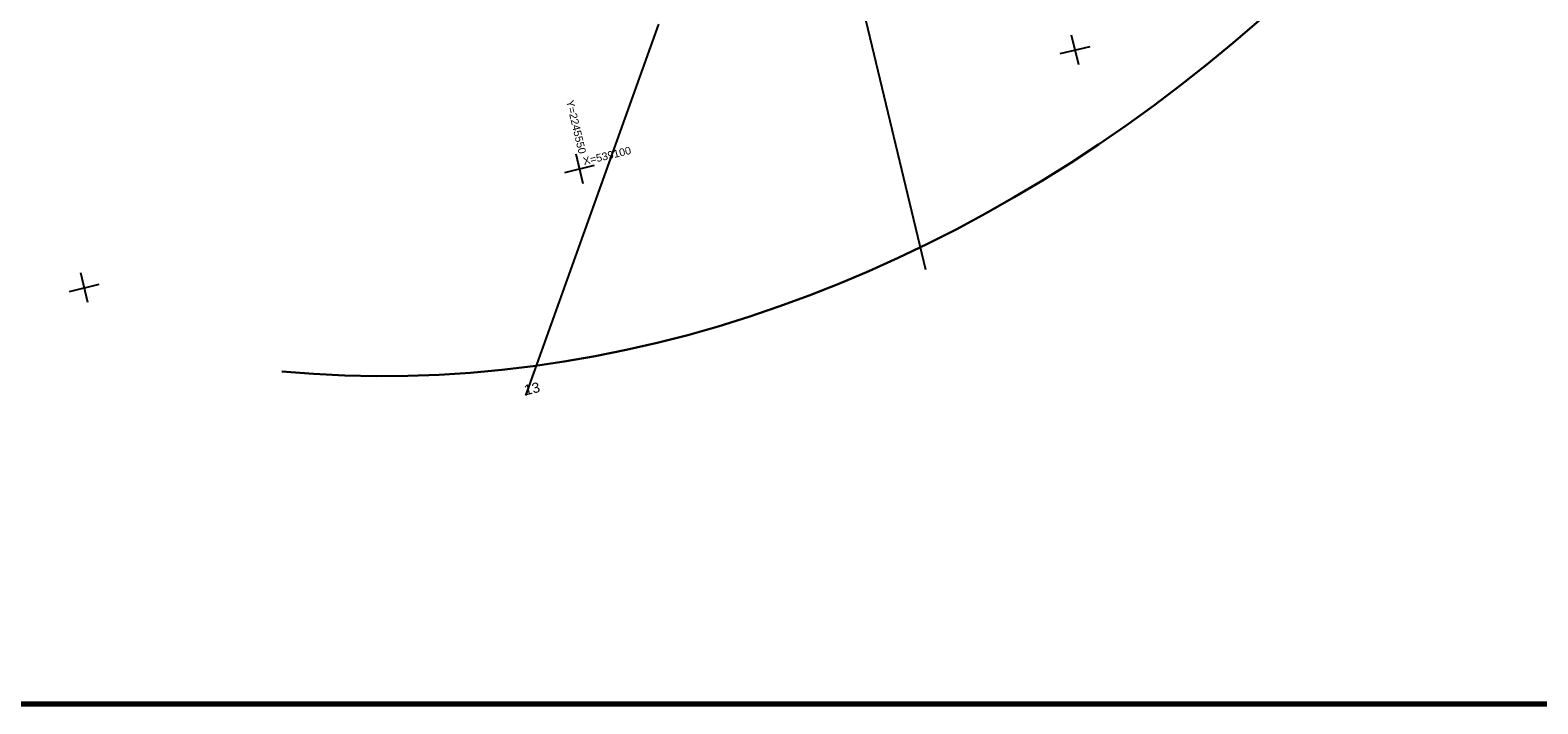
# Model space of a CAD drawing. Header units: millimetres. Extents: x -10 to 1169, y 1 to 1686.
# Tile 12 of 224: x 294 to 442, y 4 to 71. Entities that reach past the tile are written whole.
import ezdxf

# ---------------------------------------------------------------- set-up
doc = ezdxf.new("R2010")
doc.units = ezdxf.units.MM
for name, color, linetype in [('CONTURS', 7, 'Continuous'), ('COORDS', 7, 'Continuous'), ('Листы', 7, 'Continuous'), ('УЧАСТКИ', 7, 'Continuous')]:
    doc.layers.add(name, color=color, linetype=linetype)
doc.styles.get("Standard").update_dxf_attribs({"font": 'arial.ttf'})

msp = doc.modelspace()

# ---------------------------------------------------------------- linework, layer by layer
at = {"layer": 'CONTURS', "lineweight": 30}
msp.add_ellipse((346.77101, 193.61524), major_axis=(-51.52545, -151.47649), ratio=0.8, start_param=6.472436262, end_param=7.940144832, dxfattribs=at)
at = {"layer": 'COORDS', "lineweight": -2}
for p, q in [((397.15539, 67.18176), (396.45493, 70.09884)), ((395.34662, 68.29007), (398.2637, 68.99052)), ((348.53735, 55.50756), (347.8369, 58.42464)), ((346.72859, 56.61587), (349.64567, 57.31633)), ((299.91932, 43.83336), (299.21887, 46.75044)), ((298.11055, 44.94168), (301.02764, 45.64213))]:
    msp.add_line(p, q, dxfattribs=at)
at = {"layer": 'COORDS'}
for p, q in [((348.53735, 55.50756), (347.8369, 58.42464)), ((346.72859, 56.61587), (349.64567, 57.31633))]:
    msp.add_line(p, q, dxfattribs=at)
at = {"layer": 'Листы', "lineweight": 70, "ltscale": 200}
msp.add_lwpolyline([(1149.52969, 290.32974), (71.00347, 290.32974), (71.00347, 4.44969), (1149.52969, 4.44969)], close=True, dxfattribs=at)
at = {"layer": 'УЧАСТКИ', "color": 6, "linetype": 'Continuous', "lineweight": -2}
for p, q in [((382.1483, 47.06174), (375.61075, 74.28784)), ((355.92804, 71.15567), (342.86215, 34.72816))]:
    msp.add_line(p, q, dxfattribs=at)

# ---------------------------------------------------------------- texts
at = {"layer": 'COORDS', "lineweight": -2}
for s, rotation, p in [('Y=2245550', 283.5022747, (346.8461, 63.62163)), ('X=539100', 13.5022747, (348.61494, 57.32593))]:
    msp.add_text(s, height=0.75, rotation=rotation, dxfattribs=at).set_placement(p)
at = {"layer": 'COORDS'}
for s, rotation, p in [('Y=2245550', 283.5022747, (346.8461, 63.62163)), ('X=539100', 13.5022747, (348.61494, 57.32593))]:
    msp.add_text(s, height=0.75, rotation=rotation, dxfattribs=at).set_placement(p)
at = {"layer": 'УЧАСТКИ', "color": 6, "lineweight": -2}
msp.add_text('13', height=1, rotation=13.5022747, dxfattribs=at).set_placement((342.86215, 34.72816))

doc.saveas('drawing.dxf')
